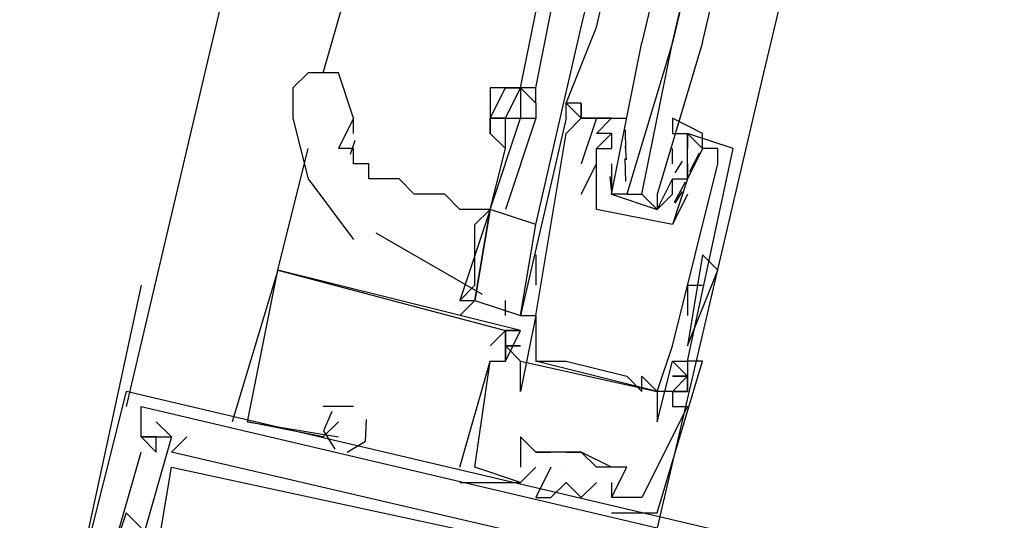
# Model space of a CAD drawing. Header units: feet. Extents: x -79 to 198, y -22 to 181.
# Tile 225 of 256: x 130.973 to 131.838, y 118.211 to 118.651. Entities that reach past the tile are written whole.
import ezdxf

# ---------------------------------------------------------------- set-up
doc = ezdxf.new("R2010")
doc.units = ezdxf.units.FT
doc.layers.add('A-LINEA', color=7, linetype='CONTINUOUS')

msp = doc.modelspace()

# ---------------------------------------------------------------- linework, layer by layer
at = {"layer": 'A-LINEA'}
for p, q in [((132.7333, 125.3911), (131.0667, 118.3111)), ((131.4667, 118.6444), (132.1733, 121.6711)), ((131.48, 118.6444), (132.1867, 121.6578)), ((132.3467, 121.6311), (131.6267, 118.6044)), ((131.24, 118.6044), (131.2667, 118.6978)), ((131.4133, 118.5911), (131.4267, 118.6578)), ((131.4267, 118.5911), (131.44, 118.6578)), ((131.4267, 118.4711), (131.4667, 118.6444)), ((131.6267, 118.6044), (131.5333, 118.2044)), ((131.3867, 118.5911), (131.3867, 118.5911)), ((131.4, 118.5911), (131.4, 118.5911)), ((131.4133, 118.5911), (131.4133, 118.5911)), ((131.4133, 118.5911), (131.4133, 118.5911)), ((131.4267, 118.5778), (131.4267, 118.5911)), ((131.4665, 118.5676), (131.4666, 118.5738)), ((131.4665, 118.5676), (131.4666, 118.5738)), ((131.4665, 118.5676), (131.4666, 118.5738)), ((131.2667, 118.5644), (131.2533, 118.5378)), ((131.2667, 118.5511), (131.2667, 118.5644)), ((131.4533, 118.5644), (131.4533, 118.5644)), ((131.4933, 118.5644), (131.4667, 118.5644)), ((131.4667, 118.5644), (131.4667, 118.5644)), ((131.4667, 118.5644), (131.4667, 118.5644)), ((131.48, 118.5644), (131.48, 118.5644)), ((131.4933, 118.5644), (131.4933, 118.5644)), ((131.5059, 118.536), (131.5056, 118.5543)), ((131.2677, 118.545), (131.2636, 118.5327)), ((131.4533, 118.5511), (131.4533, 118.5511)), ((131.4933, 118.5511), (131.4933, 118.5511)), ((131.4933, 118.5511), (131.4933, 118.5378)), ((131.5067, 118.5511), (131.5067, 118.5511)), ((131.56, 118.5511), (131.56, 118.5511)), ((131.2, 118.4311), (131.2267, 118.5378)), ((131.3867, 118.4844), (131.4, 118.5378)), ((131.48, 118.5378), (131.48, 118.5378)), ((131.4933, 118.5378), (131.4933, 118.5378)), ((131.4933, 118.5378), (131.4933, 118.5378)), ((131.5065, 118.528), (131.5055, 118.5399)), ((131.5467, 118.5378), (131.5467, 118.5378)), ((131.5467, 118.5244), (131.5467, 118.5378)), ((131.56, 118.5378), (131.56, 118.5378)), ((131.5733, 118.5378), (131.5733, 118.5378)), ((131.5867, 118.5378), (131.5867, 118.5378)), ((131.5867, 118.5378), (131.5867, 118.5378)), ((131.6, 118.5378), (131.6, 118.5378)), ((131.5058, 118.5089), (131.5052, 118.5292)), ((131.5552, 118.5267), (131.5489, 118.5165)), ((131.5703, 118.5337), (131.5619, 118.5175)), ((131.2267, 118.5244), (131.2267, 118.5244)), ((131.4667, 118.5244), (131.4667, 118.5244)), ((131.48, 118.5244), (131.48, 118.5244)), ((131.48, 118.5244), (131.48, 118.5244)), ((131.5467, 118.5244), (131.5467, 118.5244)), ((131.56, 118.5244), (131.56, 118.5244)), ((131.56, 118.5244), (131.56, 118.5244)), ((131.5867, 118.5244), (131.5867, 118.5244)), ((131.4932, 118.5013), (131.4922, 118.5132)), ((131.4933, 118.5111), (131.4933, 118.5111)), ((131.56, 118.5111), (131.56, 118.5111)), ((131.56, 118.5111), (131.56, 118.5111)), ((131.56, 118.5111), (131.56, 118.5111)), ((131.558, 118.5083), (131.5484, 118.4903)), ((131.4667, 118.4978), (131.4667, 118.4978)), ((131.5067, 118.4978), (131.52, 118.4978)), ((131.5333, 118.4978), (131.5333, 118.4978)), ((131.5552, 118.5), (131.5489, 118.4898)), ((131.56, 118.4978), (131.56, 118.4978)), ((131.3867, 118.4844), (131.3867, 118.4844)), ((131.3867, 118.4844), (131.3867, 118.4844)), ((131.3867, 118.4844), (131.3867, 118.4844)), ((131.48, 118.4844), (131.48, 118.4844)), ((131.48, 118.4844), (131.48, 118.4844)), ((131.4133, 118.3911), (131.4267, 118.4711)), ((131.5467, 118.4711), (131.5467, 118.4711)), ((131.5467, 118.4711), (131.5467, 118.4711)), ((131.2861, 118.4637), (131.3795, 118.41)), ((131.4267, 118.4444), (131.4267, 118.4178)), ((131.5733, 118.4444), (131.56, 118.3644)), ((131.5733, 118.4444), (131.56, 118.3644)), ((131.2, 118.4311), (131.16, 118.2978)), ((131.2, 118.4311), (131.16, 118.2978)), ((131.2, 118.4311), (131.16, 118.2978)), ((131.2, 118.4311), (131.2, 118.4311)), ((131.2, 118.4311), (131.2, 118.4311)), ((131.2, 118.4311), (131.2, 118.4311)), ((131.2, 118.4311), (131.2, 118.4311)), ((131.2, 118.4311), (131.2, 118.4311)), ((131.2, 118.4311), (131.2, 118.4311)), ((131.2, 118.4311), (131.2, 118.4311)), ((131.2, 118.4311), (131.2, 118.4311)), ((131.2, 118.4311), (131.2, 118.4311)), ((131.5867, 118.4311), (131.5867, 118.4311)), ((131.08, 118.4178), (130.9733, 117.9244)), ((131.56, 118.4178), (131.56, 118.3911)), ((131.56, 118.4178), (131.5733, 118.4178)), ((131.36, 118.3911), (131.3733, 118.4044)), ((131.4, 118.3911), (131.4, 118.4044)), ((131.4133, 118.3911), (131.4133, 118.3911)), ((131.4267, 118.3911), (131.4267, 118.3911)), ((131.4267, 118.3911), (131.4267, 118.3911)), ((131.4267, 118.3911), (131.4267, 118.3911)), ((131.56, 118.3911), (131.56, 118.3911)), ((131.4, 118.3778), (131.4133, 118.3778)), ((131.4, 118.3778), (131.4133, 118.3778)), ((131.4, 118.3778), (131.4, 118.3778)), ((131.4, 118.3778), (131.4, 118.3778)), ((131.4, 118.3778), (131.4, 118.3778)), ((131.4, 118.3778), (131.4133, 118.3778)), ((131.4, 118.3778), (131.4133, 118.3778)), ((131.4, 118.3778), (131.4, 118.3778)), ((131.4, 118.3778), (131.4, 118.3778)), ((131.4, 118.3778), (131.4, 118.3778)), ((131.4, 118.3778), (131.4133, 118.3778)), ((131.4, 118.3778), (131.4133, 118.3778)), ((131.4, 118.3778), (131.4, 118.3778)), ((131.4, 118.3778), (131.4, 118.3778)), ((131.4, 118.3778), (131.4, 118.3778)), ((131.4133, 118.3778), (131.4133, 118.3778)), ((131.4133, 118.3778), (131.4133, 118.3778)), ((131.4133, 118.3778), (131.4133, 118.3778)), ((131.4133, 118.3778), (131.4133, 118.3778)), ((131.4133, 118.3778), (131.4133, 118.3778)), ((131.4133, 118.3778), (131.4133, 118.3778)), ((131.4133, 118.3778), (131.4133, 118.3778)), ((131.4133, 118.3778), (131.4133, 118.3778)), ((131.4133, 118.3778), (131.4133, 118.3778)), ((131.3867, 118.3644), (131.3867, 118.3644)), ((131.3867, 118.3644), (131.3867, 118.3644)), ((131.3867, 118.3644), (131.3867, 118.3644)), ((131.4, 118.3644), (131.4133, 118.3511)), ((131.4, 118.3644), (131.4133, 118.3511)), ((131.4, 118.3644), (131.4, 118.3644)), ((131.4, 118.3644), (131.4, 118.3644)), ((131.4, 118.3644), (131.4133, 118.3511)), ((131.4, 118.3644), (131.4133, 118.3511)), ((131.4, 118.3644), (131.4, 118.3644)), ((131.4, 118.3644), (131.4, 118.3644)), ((131.4, 118.3644), (131.4133, 118.3511)), ((131.4, 118.3644), (131.4133, 118.3511)), ((131.4, 118.3644), (131.4, 118.3644)), ((131.4, 118.3644), (131.4, 118.3644)), ((131.5467, 118.3644), (131.5467, 118.3644)), ((131.56, 118.3644), (131.56, 118.3644)), ((131.3867, 118.3511), (131.3867, 118.3511)), ((131.3867, 118.3511), (131.3867, 118.3511)), ((131.3867, 118.3511), (131.3867, 118.3511)), ((131.3867, 118.3511), (131.3867, 118.3511)), ((131.3867, 118.3511), (131.3867, 118.3511)), ((131.3867, 118.3511), (131.3867, 118.3511)), ((131.4, 118.3511), (131.4, 118.3511)), ((131.4, 118.3511), (131.4, 118.3511)), ((131.4, 118.3511), (131.4, 118.3511)), ((131.4, 118.3511), (131.4, 118.3511)), ((131.4, 118.3511), (131.4, 118.3511)), ((131.4, 118.3511), (131.4, 118.3511)), ((131.4133, 118.3511), (131.4133, 118.3511)), ((131.4267, 118.3511), (131.4267, 118.3511)), ((131.5333, 118.3244), (131.4267, 118.3511)), ((131.5333, 118.3244), (131.4267, 118.3511)), ((131.5333, 118.3244), (131.4267, 118.3511)), ((131.44, 118.3511), (131.44, 118.3511)), ((131.4533, 118.3511), (131.4533, 118.3511)), ((131.5467, 118.3511), (131.5467, 118.3511)), ((131.56, 118.3378), (131.5467, 118.3511)), ((131.56, 118.3511), (131.56, 118.3511)), ((131.56, 118.3511), (131.56, 118.3511)), ((131.56, 118.3511), (131.56, 118.3511)), ((131.56, 118.3511), (131.56, 118.3511)), ((131.5733, 118.3511), (131.5733, 118.3511)), ((131.5733, 118.3511), (131.5733, 118.3511)), ((131.5733, 118.3511), (131.5733, 118.3511)), ((131.5067, 118.3378), (131.5067, 118.3378)), ((131.52, 118.3378), (131.52, 118.3378)), ((131.56, 118.3378), (131.56, 118.3378)), ((131.56, 118.3378), (131.56, 118.3378)), ((131.56, 118.3378), (131.56, 118.3378)), ((131.0667, 118.3244), (131.0667, 118.3244)), ((131.0667, 118.3244), (131.0667, 118.3244)), ((131.0667, 118.3244), (131.0667, 118.3244)), ((131.4133, 118.3244), (131.4133, 118.3244)), ((131.52, 118.3244), (131.52, 118.3244)), ((131.5333, 118.3244), (131.5333, 118.3244)), ((131.5333, 118.3244), (131.5333, 118.3244)), ((131.5467, 118.3244), (131.5333, 118.3244)), ((131.5467, 118.3244), (131.5467, 118.3244)), ((131.5467, 118.3244), (131.5467, 118.3244)), ((131.5467, 118.3244), (131.5467, 118.3244)), ((131.56, 118.3244), (131.5467, 118.3244)), ((131.5467, 118.3244), (131.5467, 118.3244)), ((131.56, 118.3244), (131.56, 118.3244)), ((131.56, 118.3244), (131.56, 118.3244)), ((131.56, 118.3244), (131.56, 118.3244)), ((131.08, 118.3111), (131.08, 118.3111)), ((131.08, 118.3111), (131.08, 118.3111)), ((131.08, 118.3111), (131.08, 118.3111)), ((131.2533, 118.3111), (131.24, 118.3111)), ((131.24, 118.3111), (131.24, 118.3111)), ((131.2533, 118.3111), (131.24, 118.3111)), ((131.24, 118.3111), (131.24, 118.3111)), ((131.2533, 118.3111), (131.24, 118.3111)), ((131.24, 118.3111), (131.24, 118.3111)), ((131.2667, 118.3111), (131.2533, 118.3111)), ((131.2533, 118.3111), (131.2533, 118.3111)), ((131.2667, 118.3111), (131.2533, 118.3111)), ((131.2533, 118.3111), (131.2533, 118.3111)), ((131.2667, 118.3111), (131.2533, 118.3111)), ((131.2533, 118.3111), (131.2533, 118.3111)), ((131.2667, 118.3111), (131.2667, 118.3111)), ((131.2667, 118.3111), (131.2667, 118.3111)), ((131.2667, 118.3111), (131.2667, 118.3111)), ((131.5467, 118.3111), (131.5467, 118.3111)), ((131.5467, 118.3111), (131.5467, 118.3111)), ((131.5467, 118.3111), (131.5467, 118.3111)), ((131.56, 118.3111), (131.56, 118.3111)), ((131.56, 118.3111), (131.56, 118.3111)), ((131.56, 118.3111), (131.56, 118.3111)), ((131.08, 118.2978), (131.08, 118.2978)), ((131.08, 118.2978), (131.08, 118.2978)), ((131.08, 118.2978), (131.08, 118.2978)), ((131.08, 118.2978), (131.08, 118.2978)), ((131.08, 118.2978), (131.08, 118.2978)), ((131.08, 118.2978), (131.08, 118.2978)), ((131.1067, 118.2844), (131.0933, 118.2978)), ((131.0933, 118.2978), (131.0933, 118.2978)), ((131.1067, 118.2844), (131.0933, 118.2978)), ((131.0933, 118.2978), (131.0933, 118.2978)), ((131.1067, 118.2844), (131.0933, 118.2978)), ((131.0933, 118.2978), (131.0933, 118.2978)), ((131.16, 118.2978), (131.16, 118.2978)), ((131.16, 118.2978), (131.16, 118.2978)), ((131.16, 118.2978), (131.16, 118.2978)), ((131.1733, 118.2978), (131.2533, 118.2844)), ((131.1733, 118.2978), (131.1733, 118.2978)), ((131.1733, 118.2978), (131.1733, 118.2978)), ((131.1733, 118.2978), (131.2533, 118.2844)), ((131.1733, 118.2978), (131.1733, 118.2978)), ((131.1733, 118.2978), (131.1733, 118.2978)), ((131.1733, 118.2978), (131.2533, 118.2844)), ((131.1733, 118.2978), (131.1733, 118.2978)), ((131.1733, 118.2978), (131.1733, 118.2978)), ((131.2533, 118.2978), (131.2533, 118.2978)), ((131.2533, 118.2978), (131.2533, 118.2978)), ((131.2533, 118.2978), (131.2533, 118.2978)), ((131.2533, 118.2978), (131.2533, 118.2978)), ((131.2533, 118.2978), (131.2533, 118.2978)), ((131.2533, 118.2978), (131.2533, 118.2978)), ((131.5333, 118.2978), (131.5333, 118.2978)), ((131.08, 118.2844), (131.08, 118.2844)), ((131.08, 118.2844), (131.08, 118.2844)), ((131.08, 118.2844), (131.08, 118.2844)), ((131.08, 118.2844), (131.08, 118.2844)), ((131.08, 118.2844), (131.08, 118.2844)), ((131.08, 118.2844), (131.08, 118.2844)), ((131.08, 118.2844), (131.08, 118.2844)), ((131.08, 118.2844), (131.08, 118.2844)), ((131.08, 118.2844), (131.08, 118.2844)), ((131.0933, 118.2844), (131.0933, 118.2844)), ((131.0933, 118.2844), (131.0933, 118.2844)), ((131.0933, 118.2844), (131.0933, 118.2844)), ((131.1067, 118.2844), (131.1067, 118.2844)), ((131.1067, 118.2844), (131.1067, 118.2844)), ((131.1067, 118.2844), (131.1067, 118.2844)), ((131.1067, 118.2844), (131.1067, 118.2844)), ((131.1067, 118.2844), (131.1067, 118.2844)), ((131.1067, 118.2844), (131.1067, 118.2844)), ((131.12, 118.2844), (131.12, 118.2844)), ((131.12, 118.2844), (131.12, 118.2844)), ((131.12, 118.2844), (131.12, 118.2844)), ((131.24, 118.2844), (131.24, 118.2844)), ((131.24, 118.2844), (131.24, 118.2844)), ((131.24, 118.2844), (131.24, 118.2844)), ((131.2533, 118.2844), (131.2533, 118.2844)), ((131.2533, 118.2844), (131.2533, 118.2844)), ((131.2533, 118.2844), (131.2533, 118.2844)), ((131.4133, 118.2844), (131.4133, 118.2844)), ((131.4133, 118.2844), (131.4133, 118.2844)), ((131.4133, 118.2844), (131.4133, 118.2844)), ((131.08, 118.2711), (131.08, 118.2711)), ((131.08, 118.2711), (131.08, 118.2711)), ((131.08, 118.2711), (131.08, 118.2711)), ((131.0933, 118.2711), (131.0933, 118.2711)), ((131.0933, 118.2711), (131.0933, 118.2711)), ((131.0933, 118.2711), (131.0933, 118.2711)), ((131.1067, 118.2711), (131.1067, 118.2711)), ((131.1067, 118.2711), (131.1067, 118.2711)), ((131.1067, 118.2711), (131.1067, 118.2711)), ((131.4267, 118.2711), (131.4267, 118.2711)), ((131.4267, 118.2711), (131.44, 118.2711)), ((131.4267, 118.2711), (131.4267, 118.2711)), ((131.4267, 118.2711), (131.4267, 118.2711)), ((131.44, 118.2711), (131.44, 118.2711)), ((131.44, 118.2711), (131.44, 118.2711)), ((131.44, 118.2711), (131.44, 118.2711)), ((131.4533, 118.2711), (131.4533, 118.2711)), ((131.4533, 118.2711), (131.4667, 118.2711)), ((131.4533, 118.2711), (131.4533, 118.2711)), ((131.4533, 118.2711), (131.4533, 118.2711)), ((131.4667, 118.2711), (131.4667, 118.2711)), ((131.4667, 118.2711), (131.4667, 118.2711)), ((131.4667, 118.2711), (131.4667, 118.2711)), ((131.4667, 118.2711), (131.4667, 118.2711)), ((131.1067, 118.2578), (131.1067, 118.2578)), ((131.1067, 118.2578), (131.1067, 118.2578)), ((131.1067, 118.2578), (131.1067, 118.2578)), ((131.36, 118.2578), (131.36, 118.2578)), ((131.36, 118.2578), (131.36, 118.2578)), ((131.36, 118.2578), (131.36, 118.2578)), ((131.3733, 118.2578), (131.3733, 118.2578)), ((131.3733, 118.2578), (131.3733, 118.2578)), ((131.3733, 118.2578), (131.3733, 118.2578)), ((131.3733, 118.2578), (131.3733, 118.2578)), ((131.3733, 118.2578), (131.3733, 118.2578)), ((131.3733, 118.2578), (131.3733, 118.2578)), ((131.4133, 118.2578), (131.4133, 118.2578)), ((131.4133, 118.2578), (131.4133, 118.2578)), ((131.4133, 118.2578), (131.4133, 118.2578)), ((131.4267, 118.2578), (131.4267, 118.2578)), ((131.4267, 118.2578), (131.4267, 118.2578)), ((131.4267, 118.2578), (131.4267, 118.2578)), ((131.44, 118.2578), (131.44, 118.2578)), ((131.44, 118.2578), (131.44, 118.2578)), ((131.44, 118.2578), (131.44, 118.2578)), ((131.4533, 118.2578), (131.4533, 118.2578)), ((131.4533, 118.2578), (131.4533, 118.2578)), ((131.4533, 118.2578), (131.4533, 118.2578)), ((131.48, 118.2578), (131.48, 118.2578)), ((131.48, 118.2578), (131.48, 118.2578)), ((131.48, 118.2578), (131.48, 118.2578)), ((131.4933, 118.2578), (131.4933, 118.2578)), ((131.4933, 118.2578), (131.4933, 118.2578)), ((131.4933, 118.2578), (131.4933, 118.2578)), ((131.5067, 118.2578), (131.5067, 118.2578)), ((131.5067, 118.2578), (131.5067, 118.2578)), ((131.5067, 118.2578), (131.5067, 118.2578)), ((131.36, 118.2444), (131.36, 118.2444)), ((131.36, 118.2444), (131.36, 118.2444)), ((131.36, 118.2444), (131.36, 118.2444)), ((131.4133, 118.2444), (131.4133, 118.2444)), ((131.4133, 118.2444), (131.4133, 118.2444)), ((131.4133, 118.2444), (131.4133, 118.2444)), ((131.4133, 118.2444), (131.4133, 118.2444)), ((131.4133, 118.2444), (131.4133, 118.2444)), ((131.4133, 118.2444), (131.4133, 118.2444)), ((131.4533, 118.2444), (131.4533, 118.2444)), ((131.4533, 118.2444), (131.4533, 118.2444)), ((131.4533, 118.2444), (131.4533, 118.2444)), ((131.48, 118.2444), (131.48, 118.2444)), ((131.48, 118.2444), (131.48, 118.2444)), ((131.48, 118.2444), (131.48, 118.2444)), ((131.4933, 118.2444), (131.4933, 118.2444)), ((131.4933, 118.2444), (131.4933, 118.2444)), ((131.4933, 118.2444), (131.4933, 118.2444)), ((131.4267, 118.2311), (131.4267, 118.2311)), ((131.4267, 118.2311), (131.4267, 118.2311)), ((131.4267, 118.2311), (131.4267, 118.2311)), ((131.44, 118.2311), (131.44, 118.2311)), ((131.44, 118.2311), (131.44, 118.2311)), ((131.44, 118.2311), (131.44, 118.2311)), ((131.4667, 118.2311), (131.4667, 118.2311)), ((131.4667, 118.2311), (131.4667, 118.2311)), ((131.4667, 118.2311), (131.4667, 118.2311)), ((131.4933, 118.2311), (131.4933, 118.2311)), ((131.4933, 118.2311), (131.4933, 118.2311)), ((131.4933, 118.2311), (131.4933, 118.2311)), ((131.4933, 118.2311), (131.4933, 118.2311)), ((131.4933, 118.2311), (131.4933, 118.2311)), ((131.4933, 118.2311), (131.4933, 118.2311)), ((131.5067, 118.2311), (131.5067, 118.2311)), ((131.5067, 118.2311), (131.5067, 118.2311)), ((131.5067, 118.2311), (131.5067, 118.2311)), ((131.52, 118.2311), (131.52, 118.2311)), ((131.52, 118.2311), (131.52, 118.2311)), ((131.52, 118.2311), (131.52, 118.2311)), ((131.0667, 118.2178), (131.0667, 118.2178)), ((131.0667, 118.2178), (131.0667, 118.2178)), ((131.0667, 118.2178), (131.0667, 118.2178)), ((131.4933, 118.2178), (131.4933, 118.2178)), ((131.4933, 118.2178), (131.4933, 118.2178)), ((131.4933, 118.2178), (131.4933, 118.2178)), ((131.5333, 118.2178), (131.5333, 118.2178)), ((131.5333, 118.2178), (131.5333, 118.2178)), ((131.5333, 118.2178), (131.5333, 118.2178))]:
    msp.add_line(p, q, dxfattribs=at)
for points in [[(131.5733, 118.6311), (132.2933, 121.6978), (132.2933, 121.7111), (132.28, 121.7111), (131.5467, 118.6311), (132.2667, 121.7111), (132.2533, 121.7111), (131.52, 118.6311)], [(131.4667, 118.5644), (131.4667, 118.5778), (131.4533, 118.5778), (131.48, 118.6444)], [(131.5733, 118.6311), (131.5333, 118.4978), (131.5333, 118.4844), (131.52, 118.4978), (131.5467, 118.6311), (131.5067, 118.4978), (131.4933, 118.4978), (131.52, 118.6311)], [(131.2667, 118.5644), (131.2533, 118.6044), (131.2267, 118.6044), (131.2133, 118.5911)], [(131.2133, 118.5911), (131.2133, 118.5644), (131.2267, 118.5111), (131.2667, 118.4578)], [(131.4267, 118.5911), (131.4133, 118.5911), (131.4133, 118.5911), (131.4, 118.5911), (131.3867, 118.5911)], [(131.4, 118.5644), (131.3867, 118.5644), (131.4, 118.5911), (131.4133, 118.5911)], [(131.4, 118.5911), (131.3867, 118.5911), (131.3867, 118.5644), (131.3867, 118.5644), (131.3867, 118.5644), (131.3867, 118.5644)], [(131.4, 118.5644), (131.4133, 118.5911), (131.4133, 118.5911), (131.4133, 118.5644)], [(131.4133, 118.5911), (131.4267, 118.5778), (131.4267, 118.5644)], [(131.4533, 118.5644), (131.4533, 118.5778), (131.4667, 118.5644), (131.4667, 118.5778), (131.4667, 118.5644), (131.4667, 118.5778)], [(131.4667, 118.5644), (131.4667, 118.5778), (131.4533, 118.5778)], [(131.4533, 118.5644), (131.4533, 118.5778), (131.4667, 118.5644), (131.4667, 118.5778), (131.4667, 118.5644), (131.4667, 118.5778)], [(131.4667, 118.5644), (131.4667, 118.5778), (131.4533, 118.5778)], [(131.4533, 118.5644), (131.4533, 118.5778), (131.4667, 118.5644), (131.4667, 118.5778), (131.4667, 118.5644), (131.4667, 118.5778)], [(131.3867, 118.4844), (131.4133, 118.5644), (131.4267, 118.5644), (131.4, 118.4844)], [(131.3867, 118.5644), (131.3867, 118.5644), (131.3867, 118.5511), (131.3867, 118.5644), (131.4, 118.5644)], [(131.4, 118.5378), (131.4, 118.5644), (131.4, 118.5644), (131.4133, 118.5644)], [(131.4533, 118.5644), (131.4133, 118.3911), (131.4267, 118.3911), (131.4133, 118.3244), (131.4133, 118.3511), (131.5333, 118.3244), (131.5333, 118.2978), (131.5467, 118.3511), (131.56, 118.3511), (131.6, 118.5378)], [(131.4267, 118.3911), (131.4533, 118.5511), (131.4667, 118.5644), (131.48, 118.5644), (131.4667, 118.5244)], [(131.48, 118.4978), (131.48, 118.5244), (131.48, 118.5378), (131.4933, 118.5511), (131.48, 118.5511), (131.4933, 118.5644), (131.48, 118.5644), (131.5067, 118.5644)], [(131.4933, 118.4978), (131.5333, 118.4844), (131.5467, 118.5111), (131.56, 118.5111), (131.56, 118.5378), (131.56, 118.5511), (131.5733, 118.5378), (131.5733, 118.5511), (131.5467, 118.5644), (131.5467, 118.5511), (131.56, 118.5511)], [(131.4, 118.5378), (131.4, 118.5378), (131.3867, 118.5511), (131.3867, 118.5511)], [(131.6, 118.5378), (131.56, 118.5511), (131.56, 118.5378)], [(131.3867, 118.4844), (131.36, 118.4844), (131.3467, 118.4978), (131.3333, 118.4978), (131.32, 118.4978), (131.3067, 118.5111), (131.2933, 118.5111), (131.28, 118.5111), (131.28, 118.5244), (131.2667, 118.5244), (131.2667, 118.5378), (131.2533, 118.5378)], [(131.36, 118.4044), (131.3733, 118.4178), (131.3733, 118.4444), (131.3733, 118.4711), (131.3867, 118.4844), (131.3867, 118.4844), (131.4, 118.5378)], [(131.4267, 118.3911), (131.4267, 118.3511), (131.44, 118.3511), (131.4533, 118.3511), (131.5067, 118.3378), (131.52, 118.3244), (131.52, 118.3378), (131.5333, 118.3244), (131.5467, 118.3644), (131.5867, 118.5244), (131.5867, 118.5378), (131.5733, 118.5378), (131.56, 118.5111), (131.56, 118.5111)], [(131.56, 118.5244), (131.56, 118.5111), (131.56, 118.5244), (131.56, 118.5111), (131.5467, 118.4711), (131.48, 118.4844), (131.48, 118.5244), (131.48, 118.5378), (131.4933, 118.5378)], [(131.4667, 118.4978), (131.48, 118.5244), (131.48, 118.5244)], [(131.4933, 118.5244), (131.4933, 118.5111), (131.4933, 118.4978), (131.5333, 118.4844), (131.5467, 118.4978), (131.5467, 118.5111)], [(131.56, 118.4978), (131.5467, 118.4711), (131.5467, 118.4711), (131.48, 118.4844), (131.48, 118.4844)], [(131.3867, 118.4844), (131.3867, 118.4844), (131.36, 118.4044), (131.3733, 118.4044), (131.3867, 118.4844), (131.3867, 118.4844), (131.3867, 118.4844)], [(131.4267, 118.4711), (131.3867, 118.4844), (131.3733, 118.4044), (131.4133, 118.3911)], [(131.56, 118.3644), (131.56, 118.3644), (131.5867, 118.4311), (131.5733, 118.4444)], [(131.2533, 118.2978), (131.24, 118.2844), (131.1733, 118.2978), (131.2, 118.4311), (131.4, 118.3778), (131.3867, 118.3644)], [(131.2533, 118.2978), (131.24, 118.2844), (131.1733, 118.2978), (131.2, 118.4311), (131.4, 118.3778), (131.3867, 118.3644)], [(131.2533, 118.2978), (131.24, 118.2844), (131.1733, 118.2978), (131.2, 118.4311), (131.4, 118.3778), (131.3867, 118.3644)], [(131.4133, 118.2444), (131.3733, 118.2578), (131.3867, 118.3511), (131.4, 118.3511), (131.4, 118.3644), (131.4, 118.3511), (131.4, 118.3778), (131.4133, 118.3778), (131.4, 118.3778), (131.4133, 118.3778), (131.2, 118.4311)], [(131.4133, 118.2444), (131.3733, 118.2578), (131.3867, 118.3511), (131.4, 118.3511), (131.4, 118.3644), (131.4, 118.3511), (131.4, 118.3778), (131.4133, 118.3778), (131.4, 118.3778), (131.4133, 118.3778), (131.2, 118.4311)], [(131.4133, 118.2444), (131.3733, 118.2578), (131.3867, 118.3511), (131.4, 118.3511), (131.4, 118.3644), (131.4, 118.3511), (131.4, 118.3778), (131.4133, 118.3778), (131.4, 118.3778), (131.4133, 118.3778), (131.2, 118.4311)], [(131.4133, 118.3778), (131.4, 118.3778), (131.4, 118.3511), (131.4, 118.3511), (131.4133, 118.3778), (131.4, 118.3778)], [(131.4133, 118.3778), (131.4, 118.3778), (131.4, 118.3511), (131.4, 118.3511), (131.4133, 118.3778), (131.4, 118.3778)], [(131.4133, 118.3778), (131.4, 118.3778), (131.4, 118.3511), (131.4, 118.3511), (131.4133, 118.3778), (131.4, 118.3778)], [(131.4133, 118.3511), (131.4, 118.3644), (131.4133, 118.3644), (131.4, 118.3644)], [(131.4133, 118.3644), (131.4, 118.3644), (131.4133, 118.3644)], [(131.4133, 118.3511), (131.4, 118.3644), (131.4133, 118.3644), (131.4, 118.3644)], [(131.4133, 118.3644), (131.4, 118.3644), (131.4133, 118.3644)], [(131.4133, 118.3511), (131.4, 118.3644), (131.4133, 118.3644), (131.4, 118.3644)], [(131.4133, 118.3644), (131.4, 118.3644), (131.4133, 118.3644)], [(131.36, 118.2578), (131.3867, 118.3511), (131.3867, 118.3511)], [(131.36, 118.2578), (131.3867, 118.3511), (131.3867, 118.3511)], [(131.36, 118.2578), (131.3867, 118.3511), (131.3867, 118.3511)], [(131.4933, 118.2178), (131.5333, 118.2178), (131.5333, 118.2178), (131.5733, 118.3511), (131.56, 118.3511), (131.56, 118.3378), (131.56, 118.3244), (131.5467, 118.3244), (131.5467, 118.3111), (131.56, 118.3111), (131.52, 118.2311), (131.4933, 118.2311)], [(131.4933, 118.2178), (131.5333, 118.2178), (131.5333, 118.2178), (131.5733, 118.3511), (131.56, 118.3511), (131.56, 118.3378), (131.56, 118.3244), (131.5467, 118.3244), (131.5467, 118.3111), (131.56, 118.3111), (131.52, 118.2311), (131.4933, 118.2311)], [(131.4933, 118.2178), (131.5333, 118.2178), (131.5333, 118.2178), (131.5733, 118.3511), (131.56, 118.3511), (131.56, 118.3378), (131.56, 118.3244), (131.5467, 118.3244), (131.5467, 118.3111), (131.56, 118.3111), (131.52, 118.2311), (131.4933, 118.2311)], [(131.5467, 118.3378), (131.56, 118.3378), (131.5467, 118.3378)], [(131.5467, 118.3378), (131.56, 118.3378), (131.5467, 118.3378), (131.56, 118.3378)], [(131.56, 118.3378), (131.56, 118.3378), (131.56, 118.3378), (131.5467, 118.3244), (131.56, 118.3244), (131.56, 118.3378)], [(131.7333, 118.1644), (131.7333, 118.1511), (131.7467, 118.1511), (131.7467, 118.1644), (131.0667, 118.3244), (131.0267, 118.1644), (131.0533, 118.1644), (131.04, 118.0844), (131.0533, 118.0844), (131.0667, 118.1778), (131.0533, 118.1778), (131.08, 118.2711)], [(131.7333, 118.1644), (131.7333, 118.1511), (131.7467, 118.1511), (131.7467, 118.1644), (131.0667, 118.3244), (131.0267, 118.1644), (131.0533, 118.1644), (131.04, 118.0844), (131.0533, 118.0844), (131.0667, 118.1778), (131.0533, 118.1778), (131.08, 118.2711)], [(131.7333, 118.1644), (131.7333, 118.1511), (131.7467, 118.1511), (131.7467, 118.1644), (131.0667, 118.3244), (131.0267, 118.1644), (131.0533, 118.1644), (131.04, 118.0844), (131.0533, 118.0844), (131.0667, 118.1778), (131.0533, 118.1778), (131.08, 118.2711)], [(131.5467, 118.3244), (131.56, 118.3244), (131.5467, 118.3244)], [(131.08, 118.2844), (131.0933, 118.2711), (131.0933, 118.2844), (131.08, 118.2844), (131.08, 118.3111), (131.5333, 118.2044), (131.5333, 118.1778), (131.52, 118.1778), (131.5333, 118.1778), (131.5467, 118.1911)], [(131.08, 118.2844), (131.0933, 118.2711), (131.0933, 118.2844), (131.08, 118.2844), (131.08, 118.3111), (131.5333, 118.2044), (131.5333, 118.1778), (131.52, 118.1778), (131.5333, 118.1778), (131.5467, 118.1911)], [(131.08, 118.2844), (131.0933, 118.2711), (131.0933, 118.2844), (131.08, 118.2844), (131.08, 118.3111), (131.5333, 118.2044), (131.5333, 118.1778), (131.52, 118.1778), (131.5333, 118.1778), (131.5467, 118.1911)], [(131.2476, 118.3068), (131.2401, 118.2896), (131.2501, 118.2737)], [(131.2476, 118.3068), (131.2401, 118.2896), (131.2501, 118.2737)], [(131.2476, 118.3068), (131.2401, 118.2896), (131.2501, 118.2737)], [(131.261, 118.2711), (131.2771, 118.2808), (131.2781, 118.2996)], [(131.261, 118.2711), (131.2771, 118.2808), (131.2781, 118.2996)], [(131.261, 118.2711), (131.2771, 118.2808), (131.2781, 118.2996)], [(131.08, 118.2844), (131.1067, 118.2844), (131.08, 118.1911), (131.08, 118.1778)], [(131.08, 118.2844), (131.1067, 118.2844), (131.08, 118.1911), (131.08, 118.1778)], [(131.08, 118.2844), (131.1067, 118.2844), (131.08, 118.1911), (131.08, 118.1778)], [(131.6267, 118.1778), (131.6133, 118.1511), (131.52, 118.1778), (131.52, 118.1911), (131.5333, 118.1911), (131.52, 118.1911), (131.5067, 118.1778), (131.1067, 118.2711), (131.12, 118.2844)], [(131.6267, 118.1778), (131.6133, 118.1511), (131.52, 118.1778), (131.52, 118.1911), (131.5333, 118.1911), (131.52, 118.1911), (131.5067, 118.1778), (131.1067, 118.2711), (131.12, 118.2844)], [(131.6267, 118.1778), (131.6133, 118.1511), (131.52, 118.1778), (131.52, 118.1911), (131.5333, 118.1911), (131.52, 118.1911), (131.5067, 118.1778), (131.1067, 118.2711), (131.12, 118.2844)], [(131.4933, 118.2311), (131.5067, 118.2578), (131.4933, 118.2578), (131.48, 118.2578), (131.4667, 118.2711), (131.4533, 118.2711), (131.44, 118.2711), (131.4267, 118.2711), (131.4133, 118.2844), (131.4133, 118.2578)], [(131.4933, 118.2311), (131.5067, 118.2578), (131.4933, 118.2578), (131.48, 118.2578), (131.4667, 118.2711), (131.4533, 118.2711), (131.44, 118.2711), (131.4267, 118.2711), (131.4133, 118.2844), (131.4133, 118.2578)], [(131.4933, 118.2311), (131.5067, 118.2578), (131.4933, 118.2578), (131.48, 118.2578), (131.4667, 118.2711), (131.4533, 118.2711), (131.44, 118.2711), (131.4267, 118.2711), (131.4133, 118.2844), (131.4133, 118.2578)], [(131.4933, 118.2578), (131.4667, 118.2711), (131.4533, 118.2711), (131.44, 118.2711)], [(131.0933, 118.1778), (131.1067, 118.2578), (131.6, 118.1511), (131.5867, 118.0578), (131.5867, 118.0578), (131.6, 118.0578)], [(131.0933, 118.1778), (131.1067, 118.2578), (131.6, 118.1511), (131.5867, 118.0578), (131.5867, 118.0578), (131.6, 118.0578)], [(131.0933, 118.1778), (131.1067, 118.2578), (131.6, 118.1511), (131.5867, 118.0578), (131.5867, 118.0578), (131.6, 118.0578)], [(131.36, 118.2444), (131.4133, 118.2444), (131.4133, 118.2444), (131.4267, 118.2578), (131.4267, 118.2578)], [(131.36, 118.2444), (131.4133, 118.2444), (131.4133, 118.2444), (131.4267, 118.2578), (131.4267, 118.2578)], [(131.36, 118.2444), (131.4133, 118.2444), (131.4133, 118.2444), (131.4267, 118.2578), (131.4267, 118.2578)], [(131.44, 118.2578), (131.4267, 118.2311), (131.44, 118.2311), (131.4533, 118.2444)], [(131.44, 118.2578), (131.4267, 118.2311), (131.44, 118.2311), (131.4533, 118.2444)], [(131.44, 118.2578), (131.4267, 118.2311), (131.44, 118.2311), (131.4533, 118.2444)], [(131.4533, 118.2444), (131.4667, 118.2311), (131.48, 118.2444), (131.48, 118.2444)], [(131.4533, 118.2444), (131.4667, 118.2311), (131.48, 118.2444), (131.48, 118.2444)], [(131.4533, 118.2444), (131.4667, 118.2311), (131.48, 118.2444), (131.48, 118.2444)], [(131.4933, 118.2444), (131.4933, 118.2311), (131.4933, 118.2311)], [(131.4933, 118.2444), (131.4933, 118.2311), (131.4933, 118.2311)], [(131.4933, 118.2444), (131.4933, 118.2311), (131.4933, 118.2311)], [(131.0267, 118.0178), (131.0133, 118.0178), (131.04, 118.1244), (131.0533, 118.1244), (131.08, 118.2044), (131.0667, 118.2178), (131.04, 118.1378), (131.0267, 118.1378), (130.9867, 117.9911), (131.6667, 117.8311), (131.6533, 117.8311)], [(131.0267, 118.0178), (131.0133, 118.0178), (131.04, 118.1244), (131.0533, 118.1244), (131.08, 118.2044), (131.0667, 118.2178), (131.04, 118.1378), (131.0267, 118.1378), (130.9867, 117.9911), (131.6667, 117.8311), (131.6533, 117.8311)], [(131.0267, 118.0178), (131.0133, 118.0178), (131.04, 118.1244), (131.0533, 118.1244), (131.08, 118.2044), (131.0667, 118.2178), (131.04, 118.1378), (131.0267, 118.1378), (130.9867, 117.9911), (131.6667, 117.8311), (131.6533, 117.8311)]]:
    msp.add_lwpolyline(points, dxfattribs=at)

doc.saveas('drawing.dxf')
